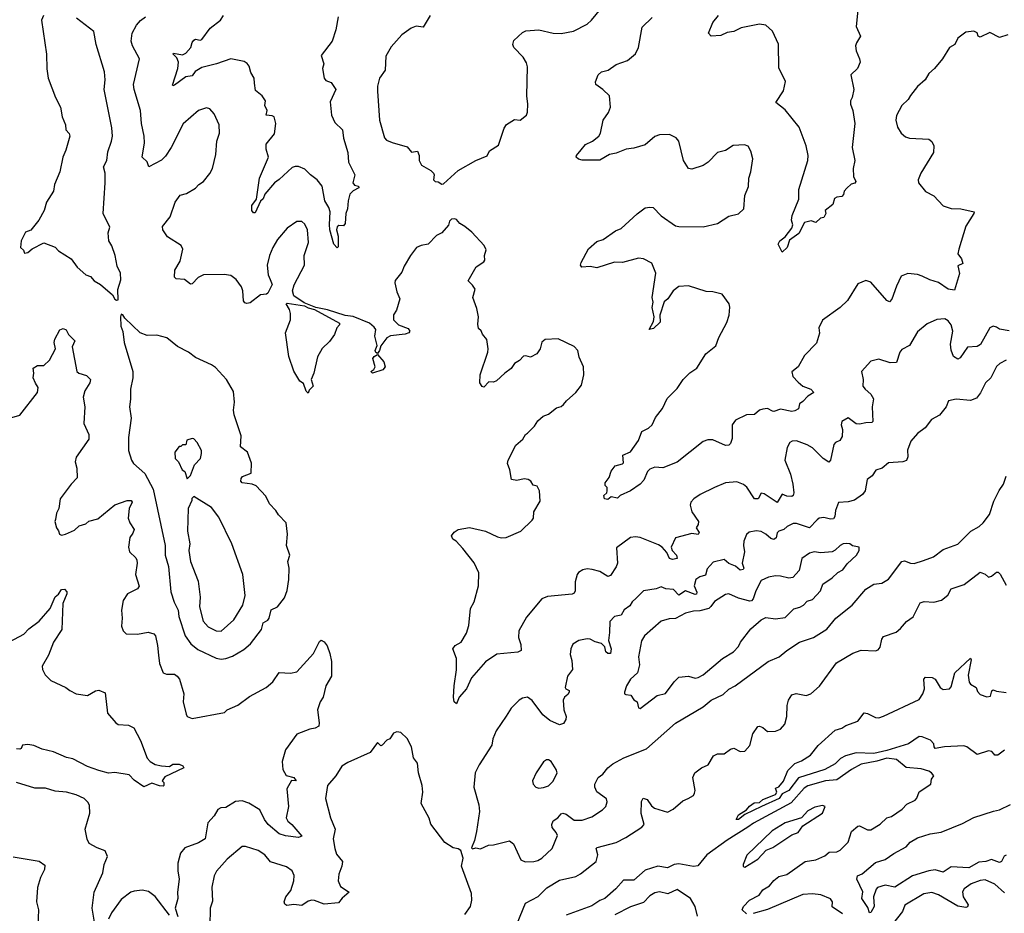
# Model space of a CAD drawing. Extents: x 1603745 to 1745082, y 385868 to 533966.
# Tile 107 of 256: x 1637015 to 1643124, y 435643 to 441188. Entities that reach past the tile are written whole.
import ezdxf

# ---------------------------------------------------------------- set-up
doc = ezdxf.new("R2010")
doc.units = 0

msp = doc.modelspace()

# ---------------------------------------------------------------- linework, layer by layer
at = {"layer": '0CON20XD'}
for points in [[(1637162, 441215), (1637149.5, 441185), (1637181.9, 440975), (1637183.2, 440883.2), (1637191.4, 440825), (1637236.2, 440705), (1637268.1, 440645), (1637279.2, 440585), (1637300, 440535), (1637301.2, 440505), (1637322.3, 440482.3), (1637325.8, 440465), (1637302.3, 440377.7), (1637282, 440335), (1637264.3, 440245), (1637230.8, 440165), (1637224, 440125), (1637182, 440055), (1637167.5, 440005), (1637133.3, 439945), (1637085, 439882.5), (1637050, 439870), (1637023.8, 439816.2), (1637020, 439775), (1637038.3, 439758.3), (1637045, 439740), (1637065, 439742.5), (1637093.3, 439766.7), (1637165, 439802.5), (1637235, 439776.7), (1637255, 439753.8), (1637334.3, 439704.3), (1637372.4, 439652.4), (1637425.9, 439605.9), (1637454.1, 439594.1), (1637477.7, 439567.7), (1637515.6, 439545.6), (1637590, 439480), (1637605, 439453.3), (1637615, 439447.5)], [(1637615, 439447.5), (1637625, 439450), (1637623, 439513), (1637643, 439573), (1637640, 439615), (1637618.8, 439658.8), (1637608, 439725), (1637586, 439785), (1637568, 439815), (1637563.8, 439865), (1637575, 439900), (1637532.9, 439985), (1637546.2, 440175), (1637546, 440235), (1637534, 440276), (1637556, 440315), (1637561.7, 440368.3), (1637585.4, 440434.6), (1637590, 440465), (1637587, 440517), (1637538.1, 440755), (1637544.4, 440815), (1637540.5, 440865), (1637488.9, 441035), (1637474.5, 441114.5), (1637367.5, 441197.5)], [(1643075, 439280.8), (1643055, 439287.1), (1643035, 439276), (1642977.3, 439172.7), (1642955, 439160.9), (1642895, 439156.5), (1642850, 439090), (1642835, 439082.5), (1642808.7, 439098.7), (1642795, 439137.5), (1642790.7, 439175), (1642805.3, 439255), (1642795.3, 439295.3), (1642775, 439320), (1642755, 439331.4), (1642705, 439326.9), (1642645, 439300.8), (1642585, 439252), (1642535, 439165.8), (1642489.1, 439140.9), (1642475, 439125.8), (1642455, 439060), (1642415, 439058.2), (1642345, 439082.5), (1642295, 439069.2), (1642238, 439005), (1642247.5, 438955), (1642246, 438915), (1642260, 438895), (1642296.9, 438865), (1642313.1, 438835), (1642304.5, 438785), (1642308.8, 438695), (1642301.7, 438688.3), (1642265, 438687.3), (1642225, 438678.1), (1642205, 438680.6), (1642155, 438718), (1642116.2, 438693.8), (1642112, 438675), (1642120.8, 438645), (1642117.6, 438602.4), (1642103.6, 438576.3), (1642076.5, 438563.5), (1642067.3, 438552.7), (1642045.3, 438454.7), (1642035, 438441.8), (1642001.2, 438465), (1641935, 438532.1), (1641900.6, 438550.6), (1641835, 438575.7), (1641807.3, 438572.7), (1641793.8, 438565), (1641775.9, 438534.1), (1641763.3, 438455), (1641798.1, 438368.1), (1641812.5, 438305), (1641818.7, 438251.3), (1641814.6, 438235.4), (1641805, 438229.1), (1641775, 438231.6), (1641745, 438244.3), (1641715, 438192.9), (1641635, 438245.4), (1641615, 438250.6), (1641596.2, 438215), (1641575, 438214.2), (1641527.5, 438287.5), (1641505, 438304.3), (1641465, 438320), (1641395, 438314.2), (1641326.2, 438285), (1641237.9, 438242.1), (1641198, 438215), (1641180, 438195), (1641175.8, 438175), (1641185.8, 438135), (1641225.8, 438075), (1641224.1, 438055.9), (1641212, 438035), (1641230.6, 438005), (1641225, 437993.9), (1641185, 437999.4), (1641085, 437972), (1641057.3, 437915), (1641063.5, 437895), (1641090.7, 437865), (1641094.3, 437845), (1641065, 437838.8), (1641046.9, 437845), (1641031, 437881), (1641001.4, 437915), (1640979.4, 437929.4), (1640865, 437975.8), (1640835, 437980), (1640805.5, 437974.5), (1640718.6, 437911.4), (1640723.3, 437815), (1640716.6, 437793.4), (1640681.1, 437738.9), (1640665, 437732.9), (1640613.6, 437763.6), (1640566.4, 437776.4), (1640535, 437780), (1640508.8, 437775), (1640482.1, 437757.9), (1640474.1, 437745.9), (1640460.5, 437699.5), (1640460.8, 437645), (1640455, 437630), (1640443.8, 437623.8), (1640290.2, 437609.8), (1640255, 437594), (1640159.4, 437480.6), (1640112.5, 437395), (1640110.8, 437355), (1640125, 437310), (1640127.1, 437272.9), (1640105, 437263.1), (1639975, 437250.4), (1639905.7, 437204.2), (1639819.2, 437105), (1639787.1, 437035), (1639742.5, 436985), (1639725, 436943.3), (1639710, 436955), (1639706.7, 436985), (1639710, 437055), (1639725.5, 437154.5), (1639725.6, 437225), (1639703.3, 437285), (1639717.5, 437305), (1639753.3, 437325), (1639787.7, 437382.3), (1639800.7, 437429.3), (1639812, 437535), (1639834, 437575), (1639860.8, 437675), (1639864.3, 437755), (1639835, 437817.5), (1639765, 437906), (1639722.5, 437952.5), (1639703.3, 437965), (1639694.3, 437985.7), (1639711.7, 438008.3), (1639735, 438023.8), (1639805, 438037.5), (1639904.1, 438014.1), (1639978.8, 437978.8), (1640005, 437972.5), (1640034.1, 437974.1), (1640125, 438014.3), (1640195, 438082), (1640202.9, 438095), (1640204.3, 438135), (1640245, 438200), (1640240, 438265), (1640225, 438292.5), (1640200, 438300), (1640185.4, 438325.4), (1640170, 438335), (1640145, 438340), (1640100.5, 438329.5), (1640065.6, 438335.6), (1640056.2, 438395), (1640042, 438435), (1640046, 438455), (1640092.8, 438547.2), (1640136.7, 438585), (1640153.3, 438615), (1640165, 438622.5), (1640210, 438665), (1640230.3, 438699.7), (1640262.7, 438727.3), (1640295, 438741.2), (1640345, 438778.8), (1640375, 438788.8), (1640389.7, 438800.3), (1640407, 438823), (1640465.5, 438874.5), (1640500.5, 438919.5), (1640516.2, 438985), (1640513.3, 439035), (1640486.7, 439095), (1640478.8, 439135), (1640455, 439160), (1640355, 439208.8), (1640275, 439203.3), (1640255, 439187.5), (1640243.5, 439145), (1640223.1, 439115), (1640185, 439093.1), (1640155, 439102.9), (1640140, 439100), (1640116.6, 439073.4), (1640085.8, 439055), (1640065, 439024.2), (1640024.4, 438995.6), (1639973.4, 438946.6), (1639955, 438938.6), (1639925, 438940), (1639895, 438908.8), (1639885, 438911.2), (1639870, 438935), (1639872, 438985), (1639919.2, 439125), (1639920.8, 439145), (1639914, 439204), (1639886.4, 439236.4), (1639878.3, 439258.3), (1639861.7, 439271.7), (1639858, 439298), (1639861.4, 439345), (1639851.2, 439395), (1639826.2, 439465), (1639840, 439515), (1639825, 439541.2), (1639796.7, 439566.7), (1639847.5, 439655), (1639895.6, 439685), (1639900.6, 439695), (1639898.8, 439725), (1639909.3, 439759.3), (1639896, 439786), (1639819.5, 439869.5), (1639777.5, 439905), (1639745, 439923.3), (1639725, 439947.5), (1639715, 439952.5), (1639695, 439950), (1639682.5, 439937.5), (1639676.1, 439913.9), (1639633.9, 439866.1), (1639601.2, 439848.8), (1639550, 439795), (1639505, 439786.7), (1639476.1, 439773.9), (1639438.8, 439725), (1639400.3, 439659.7), (1639385, 439621.2), (1639345, 439570), (1639342.5, 439555), (1639355, 439500), (1639373.3, 439455), (1639353.8, 439385), (1639335, 439356.2), (1639334.1, 439325), (1639365, 439295.4), (1639425, 439272.5), (1639436.2, 439255), (1639428.8, 439245), (1639407.3, 439237.3), (1639315, 439226.5), (1639293.6, 439215), (1639256.7, 439165), (1639247.5, 439135), (1639235, 439117.5), (1639225, 439122.5), (1639220, 439135), (1639233.6, 439166.4), (1639217.5, 439225), (1639224.3, 439265), (1639215, 439280.8), (1639185, 439305.7), (1639085, 439345.7), (1639035, 439353.6), (1638925, 439388.1), (1638852.5, 439402.5), (1638780.2, 439430.2), (1638716.2, 439475), (1638708, 439505), (1638717.3, 439542.7), (1638782, 439665), (1638780, 439725), (1638806.9, 439805), (1638801.4, 439885), (1638785, 439918.8), (1638765, 439936.2), (1638735, 439936.7), (1638675, 439894.2), (1638615, 439823.8), (1638585.8, 439775), (1638564.3, 439725), (1638550, 439665), (1638556, 439605), (1638570, 439575), (1638582.5, 439545), (1638555, 439491.2), (1638545.6, 439484.4), (1638510, 439480), (1638445, 439430.8), (1638425, 439426), (1638411.2, 439431.2), (1638404.3, 439444.3), (1638398.9, 439505), (1638390.2, 439530.2), (1638357.1, 439575), (1638325, 439601.4), (1638283.4, 439606.6), (1638155, 439604.4), (1638121.7, 439588.3), (1638085, 439548.8), (1638075, 439546.2), (1638036.7, 439575), (1637985, 439580.8), (1637975, 439590), (1637977.1, 439632.9), (1638011.1, 439688.9), (1638027.5, 439765), (1638016.8, 439786.8), (1637931.7, 439841.7), (1637902.5, 439885), (1637902, 439905), (1637949.2, 439965), (1637979.2, 440055), (1638010.7, 440099.3), (1638050.3, 440109.7), (1638105, 440142), (1638125.5, 440164.5), (1638156.2, 440185), (1638195.6, 440234.4), (1638212, 440265), (1638231.7, 440351.7), (1638237.5, 440435), (1638254, 440485), (1638252, 440535), (1638221.2, 440605), (1638194.3, 440634.3), (1638175, 440640.8), (1638125, 440624), (1638028.7, 440541.3), (1637954.2, 440395), (1637919.1, 440340.8), (1637895, 440316.4), (1637815.8, 440275.8), (1637805, 440305.5), (1637774.5, 440335), (1637790, 440425), (1637786.7, 440465), (1637770, 440545), (1637765.5, 440625), (1637724.6, 440754.6), (1637721.8, 440785), (1637758, 440945), (1637715, 441026.7), (1637707.1, 441055), (1637713.1, 441105), (1637740, 441155), (1637765, 441183.8), (1637796.2, 441205)], [(1638471.5, 440795), (1638469.1, 440825), (1638449.5, 440859.5), (1638439.4, 440899.4), (1638426.8, 440916.8), (1638407.8, 440927.8), (1638325, 440945.3), (1638236.2, 440913.8), (1638145, 440892.5), (1638103.9, 440866.1), (1638085, 440839.2), (1638045, 440834.3), (1637975, 440782.5), (1637965, 440777.5), (1637962.5, 440782.5), (1637996.9, 440885), (1638000.9, 440925), (1637991, 440951), (1637967.1, 440975), (1637970.2, 440979.8), (1638025, 440970.9), (1638045, 440981.1), (1638077.5, 441015), (1638085, 441046.2), (1638095, 441061.4), (1638105, 441066.5), (1638135, 441061.4), (1638145, 441066), (1638195.8, 441135), (1638261.2, 441185), (1638280, 441215)], [(1638990, 441205), (1638977.5, 441125), (1638953.8, 441055), (1638886.2, 440965), (1638901.2, 440915), (1638894.3, 440885), (1638904.5, 440824.5), (1638915, 440810), (1638947.6, 440797.6), (1638975.9, 440755), (1638941.1, 440678.9), (1638948.6, 440595), (1638969.4, 440549.4), (1639018.1, 440505), (1639025, 440452.5), (1639050, 440365), (1639055.7, 440305), (1639094.2, 440225), (1639082.5, 440175), (1639092.2, 440162.2), (1639116.7, 440155), (1639120, 440145), (1639083.4, 440126.6), (1639062.5, 440105), (1639052.5, 440065), (1639049.2, 440015), (1639038.8, 439985), (1639035, 439922.5), (1639025, 439910), (1638995, 439910.8), (1638985, 439903.3), (1638981.5, 439885), (1638991.9, 439845), (1638991.2, 439778.8), (1638985, 439773.3), (1638964.8, 439794.8), (1638940, 439885), (1638937.6, 439917.6), (1638941.3, 439995), (1638933.1, 440023.1), (1638907.3, 440065), (1638891.4, 440155), (1638860, 440195), (1638818.8, 440225), (1638785, 440261.2), (1638745, 440277.5), (1638725, 440278), (1638705, 440270), (1638625, 440196), (1638595, 440176.2), (1638536.2, 440105), (1638525, 440076.7), (1638508.1, 440061.9), (1638475, 439989.2), (1638465, 439989.2), (1638454.6, 440004.6), (1638456.2, 440035), (1638484.4, 440075), (1638502.2, 440205), (1638557.8, 440335), (1638543.8, 440385), (1638544, 440415), (1638595, 440480), (1638604.4, 440545), (1638594.2, 440585), (1638581.8, 440591.8), (1638543.5, 440595), (1638551.2, 440625), (1638536.1, 440655), (1638539.1, 440685), (1638518.6, 440715), (1638479.1, 440749.1), (1638471.5, 440795)], [(1639560.8, 441215), (1639517.9, 441142.1), (1639475, 441147.5), (1639444.6, 441135.4), (1639385.6, 441094.4), (1639320.2, 441019.8), (1639287.6, 440962.4), (1639283.3, 440875), (1639247.8, 440825), (1639234.3, 440775), (1639234.3, 440744.3), (1639247.5, 440565), (1639278.8, 440455), (1639291.2, 440441.2), (1639325.7, 440425.7), (1639419.4, 440399.4), (1639445, 440366.2), (1639482.5, 440372.5), (1639493.8, 440345), (1639493.3, 440315), (1639507.5, 440285), (1639565, 440252.5), (1639582.5, 440235), (1639587.5, 440225), (1639583.3, 440195), (1639592.5, 440185), (1639611.7, 440181.7), (1639635, 440167.5)], [(1639635, 440167.5), (1639645, 440170), (1639735, 440252.5), (1639846.1, 440313.9), (1639915, 440342.5), (1639930, 440375), (1639985, 440410), (1640021.2, 440515), (1640035, 440537.5), (1640085, 440568.8), (1640120, 440565), (1640160, 440595), (1640166.7, 440615), (1640168, 440665), (1640161.4, 440715), (1640165.8, 440895.8), (1640159.5, 440919.5), (1640138, 440955), (1640080, 441015), (1640074, 441035), (1640081.4, 441058.6), (1640135, 441109.2), (1640155, 441119.2), (1640235.6, 441124.4), (1640324.2, 441104.2), (1640375, 441102.9), (1640452.1, 441117.9), (1640535, 441160), (1640562.9, 441185), (1640620, 441255)], [(1643145, 441094), (1643095, 441077.5), (1643035, 441108.8), (1642975, 441080), (1642962.5, 441085), (1642956.4, 441106.4), (1642935, 441117.5), (1642885, 441110), (1642836.1, 441073.9), (1642816.2, 441035), (1642784.4, 441015.6), (1642741.2, 440945), (1642691.2, 440885), (1642655, 440853.3), (1642634, 440815), (1642585.6, 440774.4), (1642541.7, 440718.3), (1642526.7, 440693.3), (1642487.8, 440655), (1642455, 440593.3), (1642451.4, 440565), (1642462.1, 440522.1), (1642483.2, 440483.2), (1642510.3, 440460.3), (1642535, 440452.9), (1642655, 440446), (1642675, 440433.3), (1642687.5, 440405), (1642684.2, 440365), (1642606, 440235), (1642590, 440195), (1642592.5, 440175), (1642635, 440122.5), (1642685.8, 440095.8), (1642745, 440033.3), (1642795, 440016), (1642855, 440014.3), (1642936.7, 439995), (1642936, 439985), (1642885, 439907.5), (1642841.2, 439765), (1642836.7, 439735), (1642858, 439705), (1642865.8, 439675), (1642835, 439660), (1642845.9, 439614.1), (1642815, 439510), (1642775, 439515.7), (1642715, 439557.3), (1642663, 439573), (1642613.6, 439596.4), (1642585, 439607.5), (1642525, 439614), (1642485, 439596.2), (1642454.5, 439535.5), (1642426.2, 439453.8), (1642411.7, 439438.3), (1642395, 439446), (1642295, 439560), (1642265, 439568.8), (1642215, 439550), (1642152, 439445), (1642105, 439402.5), (1641995.7, 439324.3), (1641974, 439275), (1641978, 439242), (1641959.7, 439180.3), (1641884, 439105), (1641845, 439033.8), (1641806.1, 439003.9), (1641812, 438975), (1641845, 438939.2), (1641874.5, 438914.5), (1641923.8, 438895), (1641942.5, 438875), (1641905, 438852.2), (1641875, 438818), (1641852.5, 438805), (1641846.1, 438773.9), (1641825, 438760), (1641805, 438756.2), (1641735, 438771.9), (1641695, 438756), (1641685, 438758), (1641655.6, 438775.6), (1641625, 438772.2), (1641605, 438764.4), (1641575, 438738.8), (1641525, 438735.4), (1641457.1, 438702.9), (1641435.5, 438674.5), (1641435, 438590), (1641425, 438557.5), (1641415, 438547.5), (1641395, 438546.7), (1641315, 438580.8), (1641285, 438580), (1641255, 438570), (1641095, 438443.3), (1641005, 438406.7), (1640955, 438411.2), (1640925, 438400), (1640911.2, 438385), (1640888.3, 438331.7), (1640865, 438306.7), (1640805, 438264.2), (1640740, 438235), (1640725, 438220), (1640685, 438227.5), (1640665, 438210), (1640642.5, 438215), (1640640, 438235), (1640657, 438253), (1640660, 438265), (1640660, 438285), (1640648.3, 438298.3), (1640647.5, 438315), (1640673.3, 438346.7), (1640685, 438387.5), (1640710, 438420), (1640755, 438432.5), (1640760.7, 438439.3), (1640757.5, 438485), (1640804.2, 438505.8), (1640853.4, 438576.6), (1640875, 438632), (1640916.6, 438653.4), (1640939.2, 438675), (1640960.3, 438719.7), (1641004.3, 438775), (1641032.7, 438837.3), (1641095, 438899.2), (1641132.5, 438955), (1641172.3, 438997.7), (1641216, 439025), (1641272, 439115), (1641335, 439163.3), (1641353.2, 439216.8), (1641401.7, 439308.3), (1641416.9, 439355), (1641421.4, 439405), (1641417.1, 439425), (1641373.3, 439485), (1641315, 439500), (1641275, 439502), (1641165, 439537.5), (1641105, 439533.1), (1641068.6, 439505), (1641036.9, 439455), (1641012.7, 439437.3), (1640986.1, 439355), (1640989.2, 439310.8), (1640948.4, 439271.6), (1640920, 439265), (1640947.5, 439315), (1640951.8, 439345), (1640938.2, 439401.8), (1640944.4, 439435), (1640938.9, 439465), (1640961.2, 439615), (1640936.6, 439676.6), (1640884.4, 439704.4), (1640855, 439707.5), (1640755, 439682.1), (1640705, 439683.1), (1640595, 439648.9), (1640555, 439656.7), (1640502.7, 439652.7), (1640494, 439664), (1640498.3, 439681.7), (1640543.9, 439766.1), (1640595, 439812.5), (1640635.7, 439824.3), (1640712.4, 439877.6), (1640747.6, 439892.4), (1640845.7, 439984.3), (1640895, 440021.2), (1640925, 440025.8), (1640945, 440022), (1640995, 439971.2), (1641085, 439910), (1641105.6, 439904.4), (1641255, 439902.5), (1641345, 439923.8), (1641415, 439970), (1641475, 439982.5), (1641508.8, 440015), (1641513.6, 440096.4), (1641536.1, 440153.9), (1641538.8, 440205), (1641552, 440245), (1641563.8, 440325), (1641552.3, 440372.3), (1641534.1, 440404.1), (1641512.3, 440412.3), (1641442.7, 440407.3), (1641395, 440376), (1641345, 440363.8), (1641285.7, 440304.3), (1641255, 440283.3), (1641185, 440261.2), (1641164.1, 440264.1), (1641133.3, 440315), (1641104.1, 440434.1), (1641087.5, 440455), (1641046.4, 440476.4), (1640985, 440473.3), (1640955, 440463.3), (1640895, 440412), (1640825, 440390.8), (1640777.5, 440385), (1640715, 440359.2), (1640675, 440352), (1640615, 440315.8), (1640505, 440316.2), (1640482, 440322), (1640467.5, 440335), (1640470, 440345), (1640499.1, 440380.9), (1640525.6, 440414.4), (1640568.8, 440435), (1640607.5, 440465), (1640618.6, 440485), (1640635.8, 440564.2), (1640668.3, 440611.7), (1640680, 440645), (1640673.8, 440715), (1640634, 440755), (1640589.2, 440785), (1640587.3, 440802.7), (1640603.2, 440846.8), (1640624.4, 440865.6), (1640665.5, 440874.5), (1640715, 440910), (1640786.7, 440935), (1640835, 440976.2), (1640854.3, 441015), (1640877.9, 441142.1), (1640938.3, 441201.7)], [(1642215, 441247.5), (1642205.7, 441145), (1642232, 441085), (1642206, 441045), (1642200.8, 441025), (1642204.3, 440995), (1642226.2, 440945), (1642228.8, 440925), (1642214.1, 440885.9), (1642171.2, 440845), (1642191.2, 440755), (1642180, 440705), (1642170, 440685), (1642168.8, 440665), (1642184, 440625), (1642197.1, 440545), (1642180.6, 440395), (1642195.9, 440314.1), (1642186, 440265), (1642187.5, 440215), (1642202.5, 440185), (1642196.7, 440173.3), (1642173, 440167), (1642147, 440143), (1642130, 440125), (1642127, 440103), (1642115, 440090), (1642085, 440087.5), (1642070.7, 440079.3), (1642059.3, 440040.7), (1642012.5, 440005), (1642017.5, 439985), (1642005, 439960), (1641983, 439957), (1641955, 439930), (1641925, 439940), (1641885, 439930), (1641848.8, 439861.2), (1641790.6, 439819.4), (1641777.5, 439775), (1641745, 439746.2), (1641721.2, 439795), (1641731.2, 439815), (1641765, 439840), (1641806.7, 439895), (1641811.2, 439915), (1641804, 439944), (1641807.5, 439972.5), (1641848.6, 440075), (1641850, 440135), (1641904.6, 440315.4), (1641906.9, 440345), (1641895.7, 440405), (1641851.1, 440521.1), (1641765, 440629.2), (1641706.2, 440675), (1641755, 440747.5), (1641766, 440805), (1641725, 440890), (1641723.6, 441036.4), (1641686.8, 441116.8), (1641645, 441153.8), (1641605, 441161.2), (1641491.7, 441138.3), (1641445.8, 441114.2), (1641405, 441109.2), (1641365, 441090.8), (1641305, 441086.2), (1641288.8, 441105), (1641315, 441170), (1641350.8, 441215)], [(1638805, 438870), (1638793.3, 438883.3), (1638775, 438930), (1638752.5, 438945), (1638715, 439006.2), (1638685, 439097.5), (1638663.3, 439245), (1638694.4, 439325), (1638695.8, 439365), (1638689.1, 439389.1), (1638667.5, 439425), (1638675, 439430), (1638782.9, 439412.9), (1638805, 439400.6), (1638845, 439390.8), (1638998.8, 439305), (1638998.8, 439295), (1638982.5, 439275), (1638968, 439235), (1638938.1, 439191.9), (1638892.7, 439147.3), (1638863.2, 439096.8), (1638840, 438995), (1638823.8, 438955), (1638836.4, 438913.6), (1638811.7, 438888.3), (1638805, 438870)], [(1638265, 437220), (1638295, 437223.3), (1638335, 437237.8), (1638405, 437280), (1638447.5, 437315), (1638514.5, 437405), (1638524.8, 437445.2), (1638555, 437462.9), (1638563.1, 437475), (1638575, 437527.1), (1638614, 437545), (1638658.7, 437601.3), (1638674.3, 437645.7), (1638684.2, 437715), (1638686, 437785), (1638678.8, 437825), (1638691.4, 437865), (1638671.2, 437925), (1638676.7, 437995), (1638667.5, 438065), (1638620, 438115), (1638605, 438143.3), (1638565, 438183.3), (1638541.7, 438231.7), (1638482.5, 438295), (1638456.6, 438306.6), (1638395, 438314), (1638388, 438325), (1638388.4, 438341.6), (1638397.2, 438352.8), (1638451.4, 438375), (1638453.9, 438436.1), (1638428.8, 438505), (1638385, 438538), (1638389.2, 438605), (1638346.4, 438736.4), (1638340.8, 438765), (1638348.8, 438815), (1638341.7, 438881.7), (1638298.8, 438955), (1638229.7, 439029.7), (1638205.9, 439045.9), (1638105, 439091.2), (1638063.3, 439125), (1637995, 439160), (1637927.5, 439215), (1637865, 439230), (1637805, 439228.8), (1637762.5, 439245), (1637667.5, 439335), (1637655, 439357.5), (1637645, 439360), (1637640, 439345), (1637642.9, 439287.1), (1637654.3, 439254.3), (1637662.9, 439185), (1637716.9, 439005), (1637717.1, 438965), (1637703.1, 438895), (1637703, 438833), (1637695.7, 438785), (1637706.7, 438715), (1637690, 438595), (1637689.2, 438515), (1637709.2, 438455), (1637721.2, 438435), (1637792.3, 438372.3), (1637843.6, 438275), (1637917.5, 437925), (1637917.2, 437865), (1637938.9, 437795), (1637953.2, 437636.8), (1637973.3, 437573.3), (1637997.3, 437525), (1638001.4, 437485), (1638042.7, 437365), (1638076, 437316), (1638119.4, 437279.4), (1638235, 437225.6), (1638265, 437220)], [(1636876.7, 438695), (1637016.7, 438735), (1637126.2, 438875), (1637129.2, 438905), (1637113.1, 438933.1), (1637097.8, 438965), (1637102.5, 438995), (1637097.8, 439025), (1637125, 439042.3), (1637165, 439043.3), (1637200.6, 439075), (1637237.8, 439145), (1637229.7, 439185), (1637233.6, 439205), (1637265, 439263.1), (1637285, 439272.5), (1637303.8, 439263.8), (1637318.6, 439235), (1637356.9, 439195), (1637341.2, 439158.8), (1637370, 439005), (1637382.5, 438995), (1637430.5, 438980.5), (1637453.5, 438955), (1637451.1, 438935), (1637419.2, 438885), (1637409.2, 438845), (1637419.2, 438785), (1637412.7, 438682.7), (1637444, 438615), (1637444.3, 438585), (1637365.7, 438474.3), (1637360, 438445), (1637370, 438405), (1637372, 438345), (1637333.6, 438306.4), (1637266.7, 438215), (1637258.8, 438155), (1637243.8, 438125), (1637237, 438087), (1637233.8, 438075), (1637242.5, 438035), (1637256.7, 438016.7), (1637262.5, 437995), (1637275, 437990), (1637300, 437995), (1637355, 438020), (1637385, 438046.7), (1637425, 438060), (1637445, 438076.2), (1637499.7, 438090.3), (1637605, 438178.1), (1637682.5, 438205), (1637706.2, 438205), (1637713.8, 438195), (1637694.5, 438155.5), (1637688.5, 438095), (1637697.8, 438065), (1637724.6, 438025), (1637717.6, 438002.4), (1637699.4, 437975), (1637689.4, 437915), (1637695.7, 437885.7), (1637735, 437848), (1637741.1, 437835), (1637744.5, 437815), (1637732.7, 437745), (1637756.9, 437673.1), (1637745, 437655.7), (1637683.8, 437625), (1637658, 437585), (1637646, 437525), (1637650.8, 437475), (1637646.2, 437425), (1637656.2, 437395), (1637675, 437376.7), (1637745, 437376), (1637811.9, 437388.1), (1637847, 437377), (1637856.9, 437365), (1637870, 437305), (1637875.6, 437244.4), (1637883.2, 437193.2), (1637906.1, 437136.1), (1637925, 437126.2), (1637975, 437126.9), (1637992.5, 437115), (1638005.6, 437095), (1638034.4, 437005), (1638030, 436955), (1638047.7, 436877.7), (1638055, 436863.8), (1638085, 436851.2), (1638285, 436888.8), (1638303.3, 436905), (1638368.8, 436935), (1638441.7, 436988.3), (1638545, 437044.3), (1638585, 437080), (1638625, 437136.2), (1638695, 437132.5), (1638735, 437140.8), (1638837.1, 437255), (1638875, 437330), (1638885, 437337.5), (1638905, 437326.7), (1638921.7, 437301.7), (1638940, 437255), (1638949.2, 437205), (1638948.8, 437115), (1638914.4, 437055), (1638898.6, 436985), (1638880, 436955), (1638863.3, 436905), (1638873.3, 436825), (1638870, 436805), (1638848.8, 436791.2), (1638815, 436786), (1638733.8, 436755), (1638663.5, 436656.5), (1638644.2, 436585.8), (1638646.7, 436535), (1638668, 436498), (1638716.2, 436485), (1638730, 436465), (1638702.3, 436467.7), (1638672.5, 436415), (1638683.3, 436305), (1638667.5, 436235), (1638678, 436215), (1638704.4, 436194.4), (1638765, 436122.5), (1638745, 436114.3), (1638665, 436123.5), (1638625, 436136.7), (1638557.1, 436195), (1638534.3, 436224.3), (1638505.7, 436285.7), (1638436, 436326), (1638395, 436340.6), (1638355, 436337.5), (1638295, 436299.4), (1638263.6, 436296.4), (1638245, 436288), (1638222.2, 436247.8), (1638182.9, 436205), (1638166.7, 436105), (1638125, 436080.6), (1638040.5, 436049.5), (1638013.1, 436016.9), (1637996.1, 435953.9), (1637996.1, 435906.1), (1638005.4, 435855), (1637994.7, 435775), (1637996, 435734), (1637979.5, 435675), (1637996.4, 435623.6)], [(1643155, 439257.1), (1643095, 439268.1), (1643075, 439280.8)], [(1639205, 438994.3), (1639194, 439005), (1639212.2, 439017.8), (1639220, 439035), (1639207.1, 439085), (1639215, 439098.8), (1639235, 439110), (1639274, 439065), (1639283.3, 439035), (1639267.5, 439015), (1639205, 438994.3)], [(1643135.3, 439074.7), (1643095.4, 439054.6), (1643075, 439035.7), (1643041.1, 438965), (1643006.7, 438935), (1642977, 438873), (1642951.4, 438838.6), (1642915, 438824.5), (1642825, 438832.9), (1642777.3, 438822.7), (1642763.8, 438785), (1642722, 438735), (1642672.4, 438707.6), (1642633.8, 438655), (1642585, 438621.2), (1642545, 438573.3), (1642523.6, 438516.4), (1642525.5, 438474.5), (1642517.3, 438452.7), (1642495, 438444.4), (1642405, 438438.1), (1642366.2, 438405), (1642326.4, 438393.6), (1642305, 438358.6), (1642272.9, 438335), (1642261.1, 438265), (1642245, 438240.8), (1642195, 438205.6), (1642155, 438195.7), (1642095, 438192.5), (1642077.3, 438142.7), (1642073.5, 438105), (1642065, 438091.1), (1642045, 438088.9), (1642005, 438100), (1641976, 438095), (1641962.3, 438085), (1641915, 438034.3), (1641835, 438061.2), (1641815, 438061.8), (1641777.3, 438042.7), (1641755.7, 438024.3), (1641724.4, 438015), (1641715.3, 438004.7), (1641707.6, 437972.4), (1641695, 437962.5), (1641675, 437968.8), (1641645, 437995.5), (1641615, 438011.4), (1641585, 438016), (1641541.7, 438008.3), (1641525, 437993.3), (1641508.7, 437951.3), (1641505.5, 437925), (1641511.1, 437885), (1641497.7, 437815), (1641507.1, 437785), (1641503.5, 437776.5), (1641485, 437771.8), (1641456.8, 437796.8), (1641415, 437814.5), (1641385, 437838.1), (1641318.6, 437821.4), (1641280.4, 437779.6), (1641269.2, 437740.8), (1641235, 437731.1), (1641210.9, 437715), (1641200.3, 437675), (1641216, 437635), (1641215, 437623.5), (1641205, 437621.1), (1641145, 437643.4), (1641105, 437617.5), (1641072.2, 437652.2), (1641025, 437656.5), (1640995, 437668.6), (1640965, 437657.3), (1640885, 437643.3), (1640840.9, 437599.1), (1640814.4, 437575), (1640800, 437550), (1640765, 437527.1), (1640746.8, 437493.2), (1640706.2, 437483.8), (1640675.8, 437454.2), (1640675.5, 437385), (1640667.6, 437335), (1640684.6, 437285), (1640680, 437255), (1640665, 437255.4), (1640651.8, 437265), (1640646.5, 437296.5), (1640625, 437317.8), (1640585, 437327.3), (1640555, 437344.4), (1640535, 437346.9), (1640483.2, 437336.8), (1640447.3, 437312.7), (1640433.8, 437285), (1640430.8, 437249.2), (1640440.7, 437210.7), (1640444.4, 437155.6), (1640413.3, 437115), (1640399.2, 437045), (1640403.8, 437035), (1640423.8, 437025), (1640424.4, 437015), (1640415, 437000), (1640394.3, 436985), (1640386.7, 436965), (1640390.6, 436905), (1640405.8, 436865), (1640404, 436845), (1640389.4, 436820.6), (1640365, 436813.1), (1640305, 436839.4), (1640260, 436875), (1640195, 436963.8), (1640165, 436983.8), (1640135, 436978.8), (1640114.3, 436965.7), (1640063.6, 436916.4), (1640033.3, 436866.7), (1639971.4, 436775), (1639951.1, 436725), (1639943.6, 436686.4), (1639865.6, 436565), (1639841.9, 436515), (1639833.1, 436425), (1639863.1, 436315), (1639867.1, 436275), (1639850, 436150), (1639837.5, 436095), (1639818.3, 436048.3), (1639825, 436042.5), (1639845, 436050), (1639875, 436042), (1639924.3, 436065.7), (1639955, 436067.5), (1640055, 436092.2), (1640078.6, 436075), (1640125, 435974), (1640151.7, 435961.7)], [(1638055, 438340), (1638075, 438360), (1638100, 438425), (1638136.7, 438465), (1638143, 438497), (1638142.5, 438515), (1638116.7, 438565), (1638095, 438587.5), (1638085, 438590), (1638051.7, 438578.3), (1638045, 438550), (1638025, 438550), (1638015, 438540), (1638005, 438540), (1637977.5, 438505), (1637980, 438465), (1638000, 438445), (1638022.5, 438395), (1638040, 438385), (1638055, 438340)], [(1640151.7, 435961.7), (1640205, 435964.4), (1640230, 435970), (1640255.4, 435984.6), (1640318.1, 436045), (1640352.5, 436125), (1640344.4, 436145), (1640319.2, 436175), (1640315.7, 436195), (1640325, 436216), (1640354.5, 436235.5), (1640375, 436260), (1640385, 436264), (1640405, 436258), (1640455, 436221.4), (1640505, 436221.1), (1640565, 436242.5), (1640632, 436285), (1640652.5, 436305), (1640660.8, 436335), (1640655, 436352.5), (1640595, 436396.7), (1640583.8, 436425), (1640583.8, 436445), (1640604, 436485), (1640633.2, 436506.8), (1640664.3, 436545), (1640695, 436570.6), (1640762.8, 436607.2), (1640905, 436664.2), (1641085, 436822.5), (1641255.3, 436924.7), (1641304.3, 436965), (1641379.8, 437000.2), (1641415, 437033.3), (1641455, 437054.5), (1641658, 437205), (1641728, 437235), (1641775.4, 437274.6), (1641852.5, 437325), (1641939.2, 437355), (1642023, 437407), (1642079.2, 437475), (1642180.6, 437555), (1642264.7, 437655.3), (1642315, 437685.6), (1642365, 437691.5), (1642405, 437716.7), (1642488.8, 437825), (1642505, 437829.4), (1642542.5, 437815), (1642565, 437813.5), (1642622.5, 437832.5), (1642684, 437856), (1642745, 437900), (1642835, 437934.5), (1642916.7, 438013.3), (1642967.4, 438042.6), (1642991.9, 438065), (1643031.3, 438118.7), (1643059.3, 438200.7), (1643092.4, 438267.6), (1643118.1, 438305), (1643135.8, 438355)], [(1638265, 437394.6), (1638344.4, 437465), (1638398.5, 437555), (1638413.3, 437615), (1638398.9, 437745), (1638331.9, 437935), (1638250.9, 438100.9), (1638205, 438161.2), (1638095, 438230), (1638082.5, 438217.5), (1638082.5, 438205), (1638060, 438155), (1638055.6, 438015), (1638070, 437935), (1638065.4, 437895), (1638073.9, 437825), (1638121.9, 437705), (1638135.7, 437605), (1638130.9, 437545), (1638153.8, 437455), (1638185, 437420), (1638233.3, 437395), (1638265, 437394.6)], [(1640865, 436913.8), (1640970, 436995), (1641022.4, 437007.6), (1641075, 437080), (1641105, 437108.8), (1641165, 437114.3), (1641207, 437103), (1641225, 437105.8), (1641255, 437122.5), (1641375.3, 437224.7), (1641442.9, 437265), (1641475, 437298.8), (1641487.5, 437325), (1641551.7, 437408.3), (1641615.4, 437464.6), (1641645, 437477.8), (1641705, 437470.6), (1641765, 437478.9), (1641818, 437532), (1641855, 437542.2), (1641878.8, 437555), (1641900.3, 437579.7), (1641935, 437590.8), (1641984.2, 437645), (1641998, 437685), (1642055, 437724.2), (1642091.8, 437758.2), (1642122, 437775), (1642149.2, 437810.8), (1642206.2, 437865), (1642223.3, 437895), (1642222.5, 437915), (1642183, 437923), (1642166.1, 437936.1), (1642147.5, 437937.5), (1642125, 437935.6), (1642105, 437925.8), (1642075, 437896), (1642055, 437885.8), (1641985, 437879.2), (1641945, 437886.7), (1641915, 437878), (1641868, 437845), (1641850.3, 437769.7), (1641812.7, 437727.3), (1641787.5, 437722.5), (1641735, 437735.6), (1641705, 437736.7), (1641660.7, 437729.3), (1641615, 437707.1), (1641582.5, 437645), (1641566.4, 437593.6), (1641555, 437582.5), (1641545, 437580), (1641475, 437597.7), (1641415, 437624.4), (1641395, 437621.5), (1641325, 437578.2), (1641304.1, 437545.9), (1641290, 437535), (1641235, 437519.2), (1641195, 437518.7), (1641145, 437504.6), (1641085, 437471.8), (1641045, 437470), (1640996, 437455), (1640890.8, 437365), (1640874, 437334), (1640854.4, 437235), (1640860, 437185), (1640848.2, 437135), (1640805.8, 437095), (1640780, 437055), (1640766.7, 437015), (1640767.5, 437005), (1640775, 437000), (1640806.4, 436996.4), (1640825, 436968), (1640845.6, 436955.6), (1640855, 436917.5), (1640865, 436913.8)], [(1640100.9, 435579.1), (1640154.1, 435705.9), (1640231.9, 435748.1), (1640285, 435800), (1640365, 435848.8), (1640465, 435870.4), (1640495, 435887.7), (1640591.8, 435965), (1640602.2, 436005), (1640592, 436045), (1640598.6, 436051.4), (1640715, 436082.7), (1640775, 436113.5), (1640875, 436177.5), (1640889.2, 436195), (1640871.9, 436261.9), (1640872.3, 436337.7), (1640882.4, 436357.6), (1640908.9, 436348.9), (1640935, 436310.6), (1640954.3, 436295), (1641035, 436271.2), (1641070.5, 436289.5), (1641129.1, 436340.9), (1641162.5, 436355), (1641195, 436373.8), (1641202.3, 436387.7), (1641205.7, 436405), (1641190.6, 436485), (1641202.9, 436515), (1641245, 436546), (1641286.4, 436563.6), (1641320.7, 436619.3), (1641345, 436631.9), (1641386.6, 436633.4), (1641425, 436660.8), (1641445, 436668), (1641485, 436646.7), (1641515, 436650), (1641545.7, 436684.3), (1641563.8, 436756.2), (1641595, 436802), (1641605, 436804), (1641625, 436795.7), (1641655, 436770.8), (1641705, 436772.5), (1641735, 436785.8), (1641762.4, 436817.6), (1641775.6, 436865), (1641777, 436933), (1641785.8, 436965), (1641805, 436998), (1641832.7, 437007.3), (1641895, 436994.5), (1641924.6, 437005.4), (1641977.2, 437052.8), (1642083.4, 437196.6), (1642185, 437257.1), (1642235, 437275.6), (1642325, 437270.8), (1642341.7, 437278.3), (1642354, 437295), (1642364.4, 437345), (1642375, 437360), (1642452.1, 437387.9), (1642480, 437410), (1642516.6, 437453.4), (1642557.6, 437482.4), (1642601.1, 437568.9), (1642627.3, 437577.3), (1642686.8, 437573.2), (1642734.5, 437585.5), (1642773.4, 437616.6), (1642794.6, 437655.4), (1642875, 437682.9), (1642975, 437760), (1643005, 437748), (1643025, 437728.8), (1643045, 437736), (1643075, 437760), (1643085, 437760), (1643098.3, 437748.3), (1643135, 437678.8)], [(1636894.3, 437295.7), (1637041.2, 437375), (1637070.9, 437409.1), (1637135, 437455.7), (1637204.4, 437535), (1637235, 437606.2), (1637256, 437624), (1637275, 437653.3), (1637292.5, 437655), (1637306.8, 437636.8), (1637307.5, 437625), (1637282.5, 437565), (1637276.2, 437405), (1637225.6, 437325), (1637194.4, 437245.6), (1637155, 437177.5), (1637156, 437155), (1637173.6, 437123.6), (1637208.1, 437088.1), (1637302, 437045), (1637325.4, 437025.4), (1637365, 437005.8), (1637435, 436994.2), (1637485, 437024.3), (1637505, 437027.1), (1637545, 437010), (1637560, 436885), (1637611.4, 436825), (1637625.5, 436815.5), (1637690.7, 436810.7), (1637723, 436793), (1637764.3, 436715), (1637805.5, 436605.5), (1637824.2, 436585), (1637855.4, 436565.4), (1637895, 436557.3), (1637945, 436554.5), (1637965, 436568.5), (1638005, 436568), (1638028.2, 436558.2), (1638032.9, 436545), (1637915, 436490), (1637900, 436465), (1637910, 436455), (1637910, 436435), (1637905, 436432.5), (1637883, 436433), (1637835, 436450), (1637785, 436427.5), (1637725, 436470), (1637695, 436502.9), (1637605, 436515.7), (1637565, 436512.9), (1637505, 436528.9), (1637435, 436554.4), (1637345, 436601.4), (1637305, 436610.6), (1637225.5, 436645.5), (1637155, 436662), (1637102.5, 436685), (1637065, 436690.9), (1637033.1, 436686.9), (1637023.3, 436665), (1637015, 436661.9), (1636995, 436663.6)], [(1643125, 436654.5), (1643084.6, 436624.6), (1643065, 436624.4), (1643060.2, 436630.2), (1643046.4, 436646.4), (1643025, 436651.3), (1642955, 436629.3), (1642891.1, 436675), (1642872, 436682), (1642753.2, 436676.8), (1642695.7, 436665.7), (1642688.6, 436675), (1642686.9, 436695), (1642666.9, 436716.9), (1642615, 436738.1), (1642595, 436740), (1642530, 436695), (1642395, 436653.6), (1642313.6, 436633.6), (1642205, 436637.9), (1642138.9, 436621.1), (1642106.7, 436603.3), (1642075, 436570.9), (1642011.4, 436535), (1641847, 436483), (1641787.2, 436405), (1641746.1, 436383.9), (1641728.2, 436355), (1641617.1, 436305), (1641513.6, 436256.4), (1641475, 436224.7), (1641460, 436225), (1641475, 436254.2), (1641525, 436285.6), (1641542.7, 436307.3), (1641572.4, 436327.6), (1641605, 436330), (1641625, 436348.9), (1641705, 436380), (1641712.5, 436395), (1641705, 436420), (1641725, 436427.5), (1641755, 436463.3), (1641780.8, 436529.2), (1641825, 436572.5), (1641865, 436589.5), (1641922.2, 436625), (1641970, 436685), (1642075, 436778.4), (1642115, 436792.7), (1642140.7, 436809.3), (1642215.8, 436835), (1642255, 436886.9), (1642275, 436883.6), (1642325, 436857.9), (1642345, 436856.4), (1642375, 436865.4), (1642595, 436968.9), (1642619.2, 437005), (1642628.2, 437035), (1642624.4, 437095), (1642635, 437109.2), (1642676.4, 437106.4), (1642695, 437096.7), (1642725.7, 437045), (1642745, 437030.8), (1642785, 437036), (1642795, 437047.5), (1642816.7, 437135), (1642915, 437226.2), (1642918.6, 437215), (1642900.3, 437119.7), (1642905, 437078), (1642915, 437064.5), (1642950, 437045), (1642958.7, 437018.7), (1642975, 437001.2), (1643015, 436985.7), (1643039.1, 436990.9), (1643045.8, 437024.2), (1643055, 437030), (1643075, 437020.9), (1643135, 437012.9)], [(1639776, 435635), (1639812.9, 435685), (1639820.8, 435725), (1639817.5, 435765), (1639756.2, 435935), (1639767.5, 435985), (1639751.7, 436031.7), (1639735, 436042.5), (1639705, 436048.8), (1639651.8, 436081.8), (1639566.8, 436196.8), (1639555, 436233.3), (1639506, 436325), (1639516.2, 436395), (1639512.5, 436435), (1639488.6, 436515), (1639483.3, 436575), (1639458.3, 436608.3), (1639445.8, 436675.8), (1639418.3, 436728.3), (1639380, 436765), (1639355, 436770), (1639335, 436760), (1639312.5, 436725), (1639293.6, 436716.4), (1639265, 436686.7), (1639255, 436682.5), (1639235, 436702.5), (1639190, 436640), (1639051.2, 436578.8), (1639014.6, 436555.4), (1638975.5, 436495), (1638925.6, 436435), (1638912.5, 436355), (1638943.1, 436235), (1638972.5, 436165), (1638960.4, 436105), (1638969.6, 436045), (1638980.8, 436010.8), (1639018.5, 435965), (1639014.4, 435935), (1638994.6, 435885), (1638991.8, 435845), (1639005, 435810), (1639058.8, 435775), (1639015, 435736.2), (1638992.5, 435707.5), (1638905, 435698.6), (1638845, 435722.2), (1638826.6, 435723.4), (1638805, 435718.1), (1638765, 435690.9), (1638715, 435698.2), (1638672.1, 435692.1), (1638659.4, 435699.4), (1638655.6, 435715), (1638666.5, 435745), (1638698, 435785), (1638715.4, 435845), (1638717.6, 435877.6), (1638706, 435906), (1638671.2, 435931.2), (1638571.8, 435961.8), (1638536.3, 436006.3), (1638495, 436033.1), (1638415, 436058.1), (1638395, 436056.9), (1638301.4, 435978.6), (1638236.2, 435903.8), (1638220.6, 435875), (1638207.5, 435805), (1638212.1, 435717.9), (1638197.8, 435675), (1638193.7, 435563.7)], [(1640235, 436420), (1640265, 436422.9), (1640295.5, 436434.5), (1640325, 436462), (1640349.2, 436515), (1640344, 436535), (1640313.3, 436585), (1640295, 436596.2), (1640284.1, 436595.9), (1640265, 436582.5), (1640218.8, 436515), (1640196.2, 436465), (1640200, 436445), (1640217.5, 436425), (1640235, 436420)], [(1641525, 435640), (1641497.5, 435665), (1641505, 435686), (1641542.5, 435725), (1641602.9, 435755), (1641625, 435788.1), (1641666.3, 435813.7), (1641693.6, 435846.4), (1641725, 435870.8), (1641775, 435882.9), (1641889.2, 435965), (1641955, 435973.8), (1642010.5, 435999.5), (1642036.8, 436023.2), (1642085.4, 436024.6), (1642106.3, 436033.7), (1642155, 436084.5), (1642175, 436150), (1642215, 436182.7), (1642225, 436186.4), (1642275, 436160.7), (1642295, 436161.1), (1642353.6, 436196.4), (1642395, 436235.8), (1642425, 436244), (1642490.3, 436289.7), (1642519.7, 436320.3), (1642570, 436345), (1642581.7, 436358.3), (1642595, 436396.7), (1642667.5, 436445), (1642672.5, 436475), (1642686.7, 436495), (1642672.5, 436515), (1642655, 436525.7), (1642608.9, 436538.9), (1642515, 436548.6), (1642455, 436596.7), (1642395, 436605.8), (1642333.2, 436586.8), (1642235, 436569), (1642175, 436535.3), (1642085, 436471), (1642015, 436465.4), (1641905.1, 436434.9), (1641881.5, 436418.5), (1641800.9, 436329.2), (1641566.9, 436203.1), (1641532.3, 436177.7), (1641405, 436096.9), (1641278.1, 436005), (1641222.3, 435937.7), (1641195, 435933.3), (1641105, 435950.7), (1641075, 435945.4), (1641035, 435925.4), (1640975, 435934.6), (1640895, 435910.5), (1640825, 435848.9), (1640761.7, 435848.3), (1640714.7, 435795.3), (1640645.7, 435735), (1640615, 435722.5), (1640565, 435690), (1640405, 435631.5)], [(1637508.4, 435415), (1637465.4, 435675), (1637477.3, 435775), (1637530, 435895), (1637539.4, 435945), (1637560.8, 435995), (1637545, 436031.2), (1637495, 436048.6), (1637447, 436077), (1637432.7, 436102.7), (1637422, 436165), (1637450.8, 436265), (1637447.8, 436312.2), (1637440.7, 436330.7), (1637414.2, 436355), (1637365, 436378.2), (1637305, 436395.4), (1637235, 436400), (1637175, 436419.5), (1637109.1, 436419.1), (1636995, 436454)], [(1641515, 435930), (1641595, 435978), (1641646.2, 436035), (1641687.8, 436052.2), (1641805, 436130), (1641846, 436145), (1641874.5, 436185.5), (1641996, 436265), (1642012.5, 436305), (1641995, 436312.5), (1641948.3, 436301.7), (1641905, 436278), (1641865, 436236), (1641765, 436203.5), (1641684, 436155), (1641525.9, 436004.1), (1641503.3, 435945), (1641503.9, 435933.9), (1641515, 435930)], [(1643135, 436003.1), (1643123.1, 435996.9), (1643105.9, 435964.1), (1643095, 435957.8), (1643045, 435976.2), (1643010, 435965), (1642965, 435960), (1642904.1, 435925.9), (1642795, 435930.4), (1642745, 435898.1), (1642695, 435912.8), (1642655, 435907.2), (1642555, 435875.4), (1642445, 435805.7), (1642385, 435818), (1642337.7, 435802.3), (1642328, 435792), (1642313.1, 435745), (1642316.9, 435685), (1642295, 435647.5), (1642286.7, 435646.7), (1642278.1, 435678.1), (1642240, 435735), (1642246.1, 435776.1), (1642210, 435855), (1642214, 435875), (1642243.1, 435886.9), (1642325, 435957.5), (1642385, 435975.8), (1642438.8, 436015), (1642515.5, 436054.5), (1642540.8, 436085), (1642585, 436111.8), (1642665, 436135.4), (1642732.8, 436147.2), (1642865, 436200), (1642935, 436237.5), (1643057.1, 436277.1), (1643095, 436285.5), (1643162.4, 436317.6)], [(1636975, 435992.5), (1637135.6, 435965.6), (1637172, 435942), (1637169.2, 435915), (1637144.2, 435865), (1637126, 435804), (1637120, 435715), (1637132.5, 435665), (1637127.5, 435565), (1637104.4, 435525), (1637051.9, 435468.1), (1636987, 435437)], [(1643125, 435770.8), (1643065, 435824.1), (1643005, 435849.6), (1642975, 435846), (1642919.2, 435825), (1642875.7, 435795), (1642864.7, 435775.3), (1642867.9, 435745), (1642899.5, 435695), (1642895, 435682.5), (1642885, 435678.1), (1642835, 435687.5), (1642715, 435758.2), (1642675, 435771.2), (1642625, 435763.1), (1642507.5, 435692.5), (1642493.2, 435655), (1642430.5, 435575)], [(1637945, 435632.2), (1637855, 435747.1), (1637815, 435777.5), (1637775.9, 435785.9), (1637725, 435781.1), (1637705, 435773.3), (1637645, 435728.1), (1637585, 435645.8), (1637565, 435606.7)], [(1641221.1, 435625), (1641206.5, 435685), (1641176.9, 435735), (1641095, 435790), (1641035.4, 435764.6), (1640985, 435776.8), (1640955, 435770), (1640925, 435750.9), (1640885, 435710.8), (1640805, 435682.1), (1640707.2, 435632.8)], [(1642120.4, 435640.4), (1642055, 435683.3), (1642057.5, 435715), (1642045, 435732.1), (1641985, 435757.4), (1641934.7, 435764.7), (1641875, 435759.7), (1641655, 435666.4), (1641565, 435642.5)]]:
    msp.add_lwpolyline(points, dxfattribs=at)

doc.saveas('drawing.dxf')
